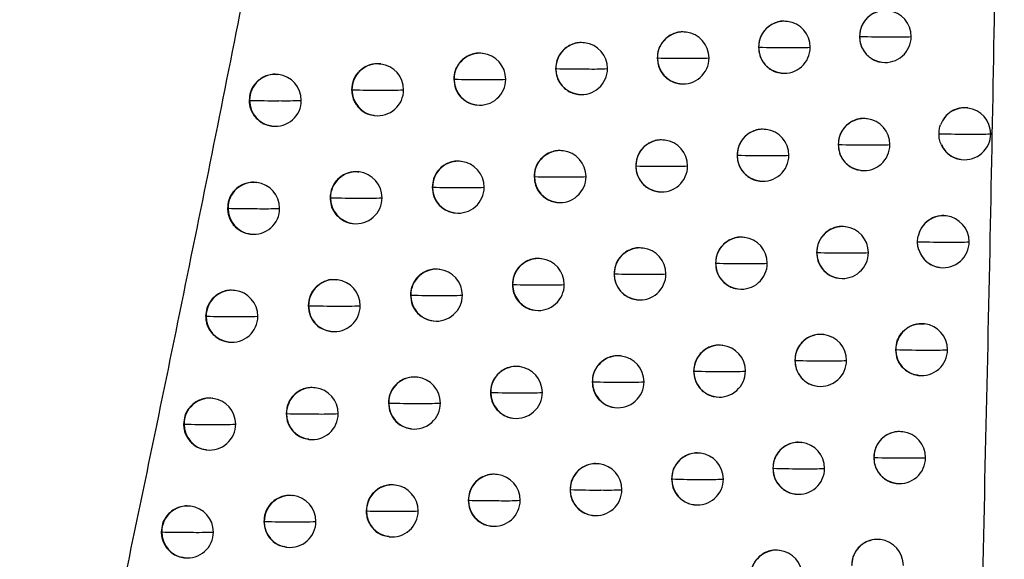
# Model space of a CAD drawing. Header units: millimetres. Extents: x 25 to 1229, y -261 to 1180.
# Tile 74 of 224: x 250 to 269, y 348 to 358. Entities that reach past the tile are written whole.
import ezdxf

# ---------------------------------------------------------------- set-up
doc = ezdxf.new("R2010")
doc.units = ezdxf.units.MM

msp = doc.modelspace()

# ---------------------------------------------------------------- linework, layer by layer
at = {"color": 7, "linetype": 'Continuous', "lineweight": 25}
for p, q in [((265.054, 358.196), (265.045, 358.197)), ((263.106, 357.99), (263.098, 357.991)), ((261.152, 357.785), (261.144, 357.786)), ((266.442, 357.906), (266.442, 357.906)), ((259.193, 357.581), (259.185, 357.582)), ((264.498, 357.7), (264.5, 357.699)), ((257.229, 357.377), (257.221, 357.378)), ((262.548, 357.494), (262.552, 357.494)), ((266.871, 357.41), (266.877, 357.409)), ((255.259, 357.174), (255.252, 357.175)), ((260.594, 357.289), (260.598, 357.289)), ((264.928, 357.204), (264.935, 357.203)), ((258.633, 357.085), (258.639, 357.084)), ((258.639, 357.084), (258.639, 357.084)), ((262.98, 356.998), (262.987, 356.997)), ((256.668, 356.881), (256.675, 356.88)), ((256.675, 356.88), (256.675, 356.88)), ((254.697, 356.678), (254.705, 356.677)), ((254.705, 356.677), (254.705, 356.677)), ((261.026, 356.793), (261.033, 356.792)), ((259.067, 356.589), (259.074, 356.588)), ((268.525, 356.53), (268.516, 356.531)), ((257.103, 356.385), (257.11, 356.384)), ((266.586, 356.323), (266.578, 356.324)), ((255.133, 356.182), (255.14, 356.181)), ((264.643, 356.117), (264.634, 356.118)), ((262.693, 355.911), (262.685, 355.912)), ((260.739, 355.706), (260.731, 355.707)), ((266.032, 355.827), (266.032, 355.826)), ((258.779, 355.502), (258.771, 355.503)), ((264.086, 355.62), (264.088, 355.62)), ((268.4, 355.538), (268.406, 355.537)), ((256.813, 355.298), (256.806, 355.299)), ((262.136, 355.415), (262.139, 355.415)), ((266.461, 355.331), (266.467, 355.33)), ((254.843, 355.095), (254.835, 355.096)), ((260.18, 355.21), (260.185, 355.21)), ((264.517, 355.125), (264.524, 355.124)), ((258.219, 355.006), (258.225, 355.005)), ((258.225, 355.005), (258.225, 355.006)), ((262.568, 354.919), (262.574, 354.918)), ((256.252, 354.803), (256.259, 354.802)), ((256.259, 354.802), (256.259, 354.802)), ((260.613, 354.714), (260.62, 354.713)), ((254.28, 354.6), (254.289, 354.599)), ((254.289, 354.599), (254.289, 354.599)), ((258.653, 354.51), (258.66, 354.509)), ((268.112, 354.451), (268.103, 354.452)), ((256.687, 354.306), (256.694, 354.305)), ((266.172, 354.244), (266.164, 354.245)), ((254.717, 354.103), (254.724, 354.102)), ((264.227, 354.038), (264.219, 354.039)), ((262.276, 353.833), (262.268, 353.834)), ((260.321, 353.628), (260.313, 353.629)), ((265.617, 353.748), (265.618, 353.748)), ((258.36, 353.424), (258.352, 353.425)), ((263.67, 353.542), (263.673, 353.542)), ((267.987, 353.459), (267.993, 353.458)), ((256.393, 353.22), (256.386, 353.221)), ((261.719, 353.337), (261.722, 353.336)), ((266.047, 353.252), (266.053, 353.252)), ((254.422, 353.017), (254.415, 353.018)), ((259.762, 353.132), (259.767, 353.132)), ((264.101, 353.046), (264.108, 353.045)), ((257.799, 352.928), (257.806, 352.927)), ((257.806, 352.927), (257.806, 352.928)), ((262.151, 352.841), (262.157, 352.84)), ((255.832, 352.725), (255.839, 352.724)), ((260.195, 352.636), (260.202, 352.635)), ((253.859, 352.522), (253.868, 352.521)), ((253.868, 352.521), (253.868, 352.521)), ((258.234, 352.432), (258.241, 352.431)), ((267.694, 352.373), (267.686, 352.374)), ((256.267, 352.228), (256.274, 352.227)), ((265.753, 352.167), (265.745, 352.168)), ((254.296, 352.025), (254.303, 352.024)), ((263.807, 351.961), (263.798, 351.962)), ((267.14, 351.877), (267.14, 351.877)), ((261.855, 351.756), (261.847, 351.757)), ((259.898, 351.551), (259.89, 351.552)), ((265.198, 351.671), (265.199, 351.67)), ((257.936, 351.347), (257.928, 351.348)), ((263.25, 351.465), (263.252, 351.464)), ((267.569, 351.381), (267.575, 351.381)), ((255.969, 351.143), (255.961, 351.144)), ((261.297, 351.26), (261.301, 351.259)), ((265.628, 351.175), (265.634, 351.174)), ((253.997, 350.941), (253.989, 350.941)), ((259.339, 351.055), (259.344, 351.054)), ((263.681, 350.969), (263.688, 350.968)), ((257.376, 350.851), (257.382, 350.85)), ((257.382, 350.85), (257.382, 350.85)), ((261.729, 350.764), (261.736, 350.763)), ((255.407, 350.648), (255.415, 350.647)), ((255.415, 350.647), (255.415, 350.647)), ((259.772, 350.559), (259.779, 350.558)), ((253.434, 350.445), (253.443, 350.444)), ((253.443, 350.444), (253.443, 350.444)), ((257.81, 350.355), (257.817, 350.354)), ((267.272, 350.297), (267.263, 350.298)), ((255.843, 350.151), (255.85, 350.15)), ((265.329, 350.09), (265.321, 350.091)), ((253.871, 349.948), (253.878, 349.948)), ((263.382, 349.884), (263.374, 349.885)), ((266.718, 349.8), (266.718, 349.8)), ((261.429, 349.679), (261.421, 349.68)), ((264.774, 349.594), (264.775, 349.594)), ((259.471, 349.475), (259.463, 349.476)), ((257.508, 349.271), (257.501, 349.272)), ((262.825, 349.388), (262.828, 349.388)), ((267.147, 349.304), (267.153, 349.304)), ((255.54, 349.067), (255.533, 349.068)), ((260.871, 349.183), (260.875, 349.183)), ((265.204, 349.098), (265.21, 349.097)), ((253.567, 348.865), (253.56, 348.865)), ((258.912, 348.979), (258.917, 348.978)), ((258.917, 348.978), (258.917, 348.978)), ((263.256, 348.892), (263.263, 348.892)), ((256.947, 348.775), (256.954, 348.774)), ((256.954, 348.774), (256.954, 348.774)), ((261.303, 348.687), (261.31, 348.686)), ((254.978, 348.572), (254.986, 348.571)), ((254.986, 348.571), (254.986, 348.571)), ((259.345, 348.483), (259.352, 348.482)), ((253.004, 348.369), (253.013, 348.368)), ((253.013, 348.368), (253.013, 348.368)), ((257.382, 348.279), (257.389, 348.278)), ((266.845, 348.221), (266.837, 348.222)), ((255.414, 348.075), (255.421, 348.074)), ((264.901, 348.014), (264.893, 348.015)), ((253.441, 347.873), (253.448, 347.872))]:
    msp.add_line(p, q, dxfattribs=at)
at = {"color": 7, "linetype": 'Continuous', "lineweight": 25, "flags": 128}
for points in [[(260.185, 355.21), (260.185, 355.21), (260.185, 355.21), (260.185, 355.21), (260.185, 355.21), (260.185, 355.21), (260.185, 355.21), (260.185, 355.21), (260.185, 355.21)], [(259.767, 353.132), (259.767, 353.132), (259.767, 353.132), (259.767, 353.132), (259.767, 353.132), (259.767, 353.132), (259.767, 353.132), (259.767, 353.132), (259.767, 353.132)], [(259.344, 351.054), (259.344, 351.054), (259.344, 351.055), (259.344, 351.055), (259.344, 351.055), (259.344, 351.055), (259.344, 351.055), (259.344, 351.055), (259.344, 351.055)]]:
    msp.add_lwpolyline(points, dxfattribs=at)
at = {"color": 7, "linetype": 'Continuous', "lineweight": 25}
for centre, radius, start, end in [((266.94, 357.908), 0.497, 83.4434, 180.2041), ((266.937, 357.906), 0.5, 359.8128, 83.1656), ((264.997, 357.702), 0.497, 83.4435, 180.2156), ((264.994, 357.699), 0.5, 359.8192, 83.1656), ((263.049, 357.496), 0.497, 83.4436, 180.2293), ((263.046, 357.494), 0.5, 359.8303, 83.1656), ((261.095, 357.291), 0.497, 83.4437, 180.2443), ((261.093, 357.289), 0.5, 359.845, 83.1656), ((266.947, 374.295), 16.396, 268.2356, 270.3871), ((266.948, 357.905), 0.505, 179.7773, 179.8513), ((266.939, 357.902), 0.496, 179.5404, 262.9184), ((266.937, 357.906), 0.5, 263.1656, 359.8128), ((267.17, 363.652), 5.754, 268.8859, 272.6602), ((259.136, 357.087), 0.497, 83.4438, 180.2597), ((259.134, 357.084), 0.5, 359.8627, 83.1656), ((264.996, 373.109), 15.417, 268.1558, 270.4106), ((265.005, 357.698), 0.505, 179.7888, 179.8513), ((264.996, 357.695), 0.496, 179.5403, 262.9184), ((264.994, 357.699), 0.5, 263.1656, 359.8192), ((265.22, 363.378), 5.687, 268.8515, 272.7614), ((257.172, 356.883), 0.497, 83.4439, 180.2745), ((257.169, 356.88), 0.5, 359.8822, 83.1656), ((263.039, 372.298), 14.812, 268.1139, 270.4259), ((263.057, 357.492), 0.505, 179.8025, 179.8513), ((263.048, 357.49), 0.496, 179.5403, 262.9184), ((263.046, 357.494), 0.5, 263.1656, 359.8303), ((263.265, 363.225), 5.739, 268.8414, 272.8052), ((255.202, 356.68), 0.497, 83.444, 180.2782), ((255.2, 356.677), 0.5, 359.9029, 83.1656), ((261.077, 371.802), 14.521, 268.1098, 270.4326), ((261.103, 357.287), 0.505, 179.8175, 179.8513), ((261.094, 357.285), 0.496, 179.5403, 262.9184), ((261.093, 357.289), 0.5, 263.1656, 359.845), ((261.305, 363.188), 5.908, 268.8546, 272.7928), ((259.11, 371.6), 14.524, 268.1437, 270.4303), ((259.135, 357.08), 0.496, 179.5403, 262.9185), ((259.134, 357.084), 0.5, 263.1656, 359.8627), ((259.339, 363.279), 6.203, 268.8904, 272.7249), ((257.137, 371.712), 14.839, 268.2158, 270.4188), ((257.171, 356.876), 0.496, 179.5402, 262.9185), ((257.169, 356.88), 0.5, 263.1656, 359.8822), ((257.367, 363.523), 6.65, 268.9479, 272.6026), ((255.159, 372.2), 15.53, 268.326, 270.3976), ((255.201, 356.673), 0.496, 179.55, 262.9186), ((255.2, 356.677), 0.5, 263.1656, 359.9029), ((255.391, 363.97), 7.3, 269.0263, 272.4266), ((268.468, 356.038), 0.496, 83.3778, 160.0904), ((268.466, 356.033), 0.5, 359.8113, 83.1656), ((266.53, 355.829), 0.497, 83.4434, 180.2065), ((266.527, 355.826), 0.5, 359.8133, 83.1656), ((264.586, 355.623), 0.497, 83.4435, 180.2184), ((264.583, 355.62), 0.5, 359.8207, 83.1656), ((262.636, 355.417), 0.497, 83.4436, 180.2322), ((262.634, 355.415), 0.5, 359.8324, 83.1656), ((268.484, 373.646), 17.619, 268.334, 270.3557), ((268.466, 356.033), 0.5, 263.1656, 359.8113), ((268.704, 361.91), 5.884, 268.9258, 272.5519), ((260.682, 355.212), 0.497, 83.4437, 180.2472), ((260.679, 355.21), 0.5, 359.8475, 83.1656), ((266.535, 371.89), 16.071, 268.2075, 270.3947), ((266.538, 355.825), 0.505, 179.7797, 179.8513), ((266.529, 355.822), 0.496, 179.5404, 262.9184), ((266.527, 355.826), 0.5, 263.1656, 359.8133), ((266.758, 361.528), 5.709, 268.872, 272.698), ((268.465, 356.026), 0.493, 204.4777, 263.0911), ((258.722, 355.008), 0.497, 83.4438, 180.2624), ((258.719, 355.005), 0.5, 359.8654, 83.1656), ((264.583, 370.803), 15.19, 268.1358, 270.4164), ((264.594, 355.619), 0.505, 179.7916, 179.8513), ((264.585, 355.616), 0.496, 179.5403, 262.9184), ((264.583, 355.62), 0.5, 263.1656, 359.8207), ((264.807, 361.279), 5.667, 268.8427, 272.7871), ((256.757, 354.804), 0.497, 83.4439, 180.2769), ((256.754, 354.802), 0.5, 359.8849, 83.1656), ((262.625, 370.065), 14.658, 268.1012, 270.43), ((262.645, 355.413), 0.505, 179.8054, 179.8513), ((262.635, 355.411), 0.496, 179.5403, 262.9184), ((262.634, 355.415), 0.5, 263.1656, 359.8324), ((262.851, 361.146), 5.739, 268.837, 272.8201), ((254.786, 354.601), 0.497, 83.444, 180.2782), ((254.783, 354.599), 0.5, 359.9054, 83.1656), ((260.681, 355.206), 0.496, 179.5403, 262.9184), ((260.662, 369.626), 14.424, 268.1038, 270.4351), ((260.679, 355.21), 0.5, 263.1656, 359.8475), ((260.89, 361.127), 5.925, 268.8541, 272.798), ((258.693, 369.474), 14.476, 268.1436, 270.4313), ((258.721, 355.001), 0.496, 179.5403, 262.9185), ((258.719, 355.005), 0.5, 263.1656, 359.8654), ((258.923, 361.234), 6.237, 268.8931, 272.7219), ((256.72, 369.632), 14.837, 268.2209, 270.4184), ((256.756, 354.798), 0.496, 179.5402, 262.9185), ((256.754, 354.802), 0.5, 263.1656, 359.8849), ((256.951, 361.496), 6.702, 268.9533, 272.5924), ((254.741, 370.168), 15.576, 268.3357, 270.396), ((254.785, 354.595), 0.496, 179.552, 262.9186), ((254.783, 354.599), 0.5, 263.1656, 359.9054), ((254.973, 361.966), 7.375, 269.0339, 272.4103), ((268.055, 353.959), 0.496, 83.3519, 167.6312), ((268.052, 353.955), 0.5, 359.8109, 83.1656), ((266.115, 353.75), 0.497, 83.4434, 180.2089), ((266.113, 353.748), 0.5, 359.8141, 83.1656), ((264.17, 353.544), 0.497, 83.4435, 180.2212), ((264.167, 353.542), 0.5, 359.8223, 83.1656), ((268.068, 371.012), 17.064, 268.2891, 270.3701), ((268.052, 353.955), 0.5, 263.1656, 359.8109), ((268.289, 359.761), 5.814, 268.9075, 272.6001), ((262.22, 353.339), 0.497, 83.4436, 180.2352), ((262.217, 353.336), 0.5, 359.8346, 83.1656), ((268.053, 353.948), 0.494, 196.9303, 263.0493), ((260.264, 353.134), 0.497, 83.4437, 180.25), ((260.261, 353.132), 0.5, 359.8501, 83.1656), ((266.119, 369.513), 15.773, 268.1812, 270.4019), ((266.123, 353.747), 0.505, 179.7821, 179.8513), ((266.114, 353.744), 0.496, 179.5404, 262.9184), ((266.113, 353.748), 0.5, 263.1656, 359.8141), ((266.342, 359.411), 5.671, 268.8592, 272.7331), ((258.303, 352.93), 0.497, 83.4438, 180.265), ((258.3, 352.927), 0.5, 359.8681, 83.1656), ((264.165, 368.517), 14.982, 268.1173, 270.4219), ((264.178, 353.541), 0.505, 179.7944, 179.8513), ((264.169, 353.538), 0.496, 179.5403, 262.9184), ((264.167, 353.542), 0.5, 263.1656, 359.8223), ((264.39, 359.185), 5.652, 268.8348, 272.8103), ((256.337, 352.726), 0.497, 83.4439, 180.2792), ((256.334, 352.724), 0.5, 359.8876, 83.1656), ((262.206, 367.846), 14.517, 268.0899, 270.4338), ((262.228, 353.335), 0.505, 179.8083, 179.8513), ((262.218, 353.332), 0.496, 179.5403, 262.9184), ((262.217, 353.336), 0.5, 263.1656, 359.8346), ((262.433, 359.071), 5.743, 268.8334, 272.8329), ((254.365, 352.523), 0.497, 83.444, 180.2782), ((254.363, 352.521), 0.5, 359.9079, 83.1656), ((260.263, 353.128), 0.496, 179.5403, 262.9184), ((260.242, 367.461), 14.337, 268.0989, 270.4373), ((260.261, 353.132), 0.5, 263.1656, 359.8501), ((260.47, 359.069), 5.946, 268.8542, 272.8016), ((258.273, 367.356), 14.436, 268.1446, 270.4321), ((258.302, 352.923), 0.496, 179.5403, 262.9185), ((258.3, 352.927), 0.5, 263.1656, 359.8681), ((258.503, 359.193), 6.274, 268.8964, 272.7174), ((256.299, 367.56), 14.843, 268.2269, 270.4178), ((256.336, 352.72), 0.496, 179.5412, 262.9185), ((256.334, 352.724), 0.5, 263.1656, 359.8876), ((256.53, 359.474), 6.758, 268.9592, 272.581), ((254.319, 368.146), 15.631, 268.346, 270.3942), ((254.364, 352.517), 0.496, 179.5538, 262.9186), ((254.363, 352.521), 0.5, 263.1656, 359.9079), ((254.551, 359.967), 7.453, 269.0418, 272.3931), ((267.637, 351.879), 0.497, 83.4433, 180.2013), ((267.635, 351.877), 0.5, 359.8108, 83.1656), ((265.696, 351.673), 0.497, 83.4434, 180.2115), ((265.693, 351.67), 0.5, 359.8151, 83.1656), ((263.75, 351.467), 0.497, 83.4435, 180.224), ((263.747, 351.464), 0.5, 359.8241, 83.1656), ((267.647, 368.454), 16.584, 268.2485, 270.3829), ((267.646, 351.876), 0.505, 179.7745, 179.8513), ((267.636, 351.873), 0.496, 179.5404, 262.9184), ((267.635, 351.877), 0.5, 263.1656, 359.8108), ((267.869, 357.621), 5.752, 268.8904, 272.6451), ((261.798, 351.262), 0.497, 83.4436, 180.2381), ((261.795, 351.259), 0.5, 359.8369, 83.1656), ((259.841, 351.057), 0.497, 83.4437, 180.2529), ((259.839, 351.054), 0.5, 359.8527, 83.1656), ((265.698, 367.162), 15.499, 268.1567, 270.4088), ((265.704, 351.669), 0.505, 179.7847, 179.8513), ((265.695, 351.666), 0.496, 179.5404, 262.9184), ((265.693, 351.67), 0.5, 263.1656, 359.8151), ((265.921, 357.3), 5.638, 268.8476, 272.7654), ((257.879, 350.853), 0.497, 83.4439, 180.2676), ((257.877, 350.85), 0.5, 359.8708, 83.1656), ((263.743, 366.249), 14.792, 268.1005, 270.427), ((263.758, 351.463), 0.505, 179.7972, 179.8513), ((263.749, 351.46), 0.496, 179.5403, 262.9184), ((263.747, 351.464), 0.5, 263.1656, 359.8241), ((263.968, 357.097), 5.641, 268.8279, 272.8313), ((255.912, 350.649), 0.497, 83.4439, 180.2782), ((255.91, 350.647), 0.5, 359.8903, 83.1656), ((261.783, 365.642), 14.39, 268.08, 270.4373), ((261.806, 351.258), 0.505, 179.8112, 179.8513), ((261.797, 351.255), 0.496, 179.5403, 262.9184), ((261.795, 351.259), 0.5, 263.1656, 359.8369), ((262.01, 357.001), 5.75, 268.8307, 272.8437), ((253.94, 350.446), 0.497, 83.444, 180.2782), ((253.937, 350.444), 0.5, 359.9104, 83.1656), ((259.818, 365.308), 14.261, 268.0953, 270.4392), ((259.84, 351.05), 0.496, 179.5403, 262.9184), ((259.839, 351.054), 0.5, 263.1656, 359.8527), ((260.047, 357.015), 5.969, 268.855, 272.8035), ((257.848, 365.249), 14.406, 268.1465, 270.4326), ((257.878, 350.846), 0.496, 179.5403, 262.9185), ((257.877, 350.85), 0.5, 263.1656, 359.8708), ((258.078, 357.156), 6.314, 268.9002, 272.7115), ((255.873, 365.497), 14.857, 268.2338, 270.417), ((255.911, 350.643), 0.496, 179.5434, 262.9185), ((255.91, 350.647), 0.5, 263.1656, 359.8903), ((256.104, 357.455), 6.816, 268.9655, 272.5684), ((253.893, 366.132), 15.694, 268.3571, 270.3922), ((253.939, 350.44), 0.496, 179.5556, 262.9186), ((253.937, 350.444), 0.5, 263.1656, 359.9104), ((254.125, 357.972), 7.535, 269.0501, 272.3751), ((267.215, 349.803), 0.497, 83.4434, 180.2035), ((267.213, 349.8), 0.5, 359.811, 83.1656), ((265.273, 349.596), 0.497, 83.4434, 180.2141), ((265.27, 349.594), 0.5, 359.8163, 83.1656), ((263.325, 349.39), 0.497, 83.4435, 180.2269), ((263.322, 349.388), 0.5, 359.826, 83.1656), ((267.223, 366.021), 16.228, 268.2177, 270.3911), ((267.223, 349.799), 0.505, 179.7767, 179.8513), ((267.214, 349.796), 0.496, 179.5404, 262.9184), ((267.213, 349.8), 0.5, 263.1656, 359.811), ((267.445, 355.49), 5.698, 268.8747, 272.6871), ((261.372, 349.185), 0.497, 83.4436, 180.241), ((261.369, 349.183), 0.5, 359.8393, 83.1656), ((265.272, 364.835), 15.249, 268.1339, 270.4152), ((265.281, 349.592), 0.505, 179.7873, 179.8513), ((265.272, 349.59), 0.496, 179.5403, 262.9184), ((259.414, 348.981), 0.497, 83.4438, 180.2557), ((259.412, 348.978), 0.5, 359.8554, 83.1656), ((265.27, 349.594), 0.5, 263.1656, 359.8163), ((265.496, 355.196), 5.611, 268.8371, 272.7951), ((257.451, 348.777), 0.497, 83.4439, 180.2701), ((257.449, 348.774), 0.5, 359.8735, 83.1656), ((263.316, 363.998), 14.618, 268.0851, 270.4317), ((263.333, 349.387), 0.505, 179.8001, 179.8513), ((263.324, 349.384), 0.496, 179.5403, 262.9184), ((263.322, 349.388), 0.5, 263.1656, 359.826), ((263.542, 355.013), 5.634, 268.822, 272.85), ((255.484, 348.573), 0.497, 83.4439, 180.2782), ((255.481, 348.571), 0.5, 359.893, 83.1656), ((261.355, 363.45), 14.275, 268.0714, 270.4404), ((261.38, 349.181), 0.505, 179.8142, 179.8513), ((261.371, 349.179), 0.496, 179.5403, 262.9184), ((261.369, 349.183), 0.5, 263.1656, 359.8393), ((261.583, 354.935), 5.76, 268.8287, 272.8526), ((253.511, 348.371), 0.497, 83.444, 180.2782), ((253.508, 348.368), 0.5, 359.9129, 83.1656), ((259.389, 363.166), 14.195, 268.0928, 270.4408), ((259.413, 348.974), 0.496, 179.5403, 262.9185), ((259.412, 348.978), 0.5, 263.1656, 359.8554), ((259.618, 354.965), 5.995, 268.8565, 272.8038), ((257.419, 363.15), 14.384, 268.1494, 270.4328), ((257.45, 348.77), 0.496, 179.5403, 262.9185), ((257.449, 348.774), 0.5, 263.1656, 359.8735), ((257.649, 355.122), 6.356, 268.9045, 272.7043), ((255.443, 363.443), 14.879, 268.2414, 270.4159), ((255.482, 348.567), 0.496, 179.5456, 262.9185), ((255.481, 348.571), 0.5, 263.1656, 359.893), ((255.674, 355.441), 6.878, 268.9722, 272.5548), ((253.462, 364.127), 15.765, 268.3688, 270.39), ((253.51, 348.364), 0.496, 179.5573, 262.9186), ((253.508, 348.368), 0.5, 263.1656, 359.9129), ((253.695, 355.982), 7.621, 269.0587, 272.3561), ((266.788, 347.727), 0.497, 83.4434, 180.2058), ((266.786, 347.724), 0.5, 359.8115, 83.1656), ((264.845, 347.52), 0.497, 83.4435, 180.2168), ((264.842, 347.518), 0.5, 359.8177, 83.1656)]:
    msp.add_arc(centre, radius, start, end, dxfattribs=at)
for points, knots in [([(238.283, 340.12), (238.497, 341.262), (238.927, 343.546), (239.558, 346.974), (240.18, 350.404), (240.792, 353.836), (241.394, 357.269), (241.986, 360.704), (242.567, 364.141), (243.139, 367.58), (243.701, 371.02), (244.253, 374.462), (244.795, 377.906), (245.327, 381.352), (245.848, 384.799), (246.36, 388.248), (246.862, 391.699), (247.518, 396.302), (248.312, 402.059), (249.225, 408.972), (250.097, 415.89), (250.929, 422.812), (251.721, 429.739), (252.472, 436.67), (253.185, 443.605), (253.626, 448.232), (253.847, 450.546)], [0, 0, 0, 0, 0.031249, 0.062496, 0.093743, 0.124989, 0.156235, 0.187481, 0.218727, 0.249974, 0.281222, 0.312471, 0.343721, 0.374972, 0.406226, 0.437482, 0.46874, 0.500001, 0.562517, 0.625024, 0.687525, 0.75002, 0.812514, 0.875007, 0.937501, 1, 1, 1, 1]), ([(241.952, 338.214), (242.154, 339.282), (242.557, 341.407), (243.146, 344.582), (243.722, 347.728), (244.284, 350.845), (244.833, 353.932), (245.368, 356.99), (245.89, 360.02), (246.399, 363.019), (246.895, 365.99), (247.379, 368.931), (247.851, 371.842), (248.31, 374.724), (248.758, 377.576), (249.195, 380.399), (249.62, 383.192), (250.033, 385.955), (250.436, 388.688), (250.829, 391.392), (251.211, 394.065), (251.582, 396.709), (251.943, 399.323), (252.295, 401.906), (252.637, 404.46), (252.969, 406.984), (253.292, 409.477), (253.606, 411.94), (253.911, 414.373), (254.208, 416.776), (254.4, 418.368), (254.496, 419.159)], [0, 0, 0, 0, 0.039794, 0.079209, 0.118245, 0.156901, 0.195178, 0.233075, 0.270593, 0.307732, 0.344491, 0.380871, 0.416871, 0.452492, 0.487734, 0.522596, 0.557079, 0.591182, 0.624906, 0.658251, 0.691216, 0.723801, 0.756008, 0.787835, 0.819282, 0.85035, 0.881039, 0.911348, 0.941278, 0.970829, 1, 1, 1, 1]), ([(250.228, 337.799), (250.443, 338.782), (250.873, 340.744), (251.504, 343.68), (252.124, 346.602), (252.731, 349.51), (253.327, 352.404), (253.911, 355.283), (254.483, 358.147), (255.044, 360.997), (255.593, 363.833), (256.131, 366.654), (256.658, 369.46), (257.174, 372.252), (257.679, 375.029), (258.174, 377.791), (258.657, 380.539), (259.131, 383.272), (259.594, 385.99), (260.046, 388.693), (260.489, 391.381), (260.922, 394.054), (261.345, 396.712), (261.758, 399.356), (262.162, 401.984), (262.557, 404.597), (262.942, 407.195), (263.318, 409.779), (263.685, 412.347), (264.043, 414.899), (264.276, 416.596), (264.392, 417.442)], [0, 0, 0, 0, 0.037324, 0.074443, 0.111358, 0.148069, 0.184577, 0.220881, 0.256981, 0.292878, 0.328572, 0.364063, 0.399351, 0.434437, 0.46932, 0.504, 0.538478, 0.572754, 0.606828, 0.6407, 0.67437, 0.707838, 0.741105, 0.774171, 0.807035, 0.839698, 0.87216, 0.904421, 0.936481, 0.968341, 1, 1, 1, 1]), ([(268.773, 345.884), (268.808, 347.312), (268.876, 350.11), (268.964, 354.221), (269.038, 358.16), (269.1, 361.926), (269.149, 365.52), (269.186, 368.941), (269.211, 372.189), (269.226, 375.265), (269.228, 377.258), (269.228, 378.226)], [0, 0, 0, 0, 0.132465, 0.259593, 0.381382, 0.497832, 0.608944, 0.714716, 0.81515, 0.910244, 1, 1, 1, 1]), ([(266.987, 358.4), (266.969, 358.403), (266.911, 358.412), (266.815, 358.396), (266.71, 358.357), (266.621, 358.297), (266.53, 358.204), (266.457, 358.072), (266.447, 357.958), (266.442, 357.906)], [0, 0, 0, 0, 0.0696568, 0.213298, 0.3491668, 0.4772662, 0.5976012, 0.8140962, 1, 1, 1, 1]), ([(265.045, 358.193), (265.026, 358.196), (264.968, 358.206), (264.872, 358.19), (264.767, 358.151), (264.678, 358.092), (264.587, 357.999), (264.513, 357.866), (264.503, 357.752), (264.498, 357.7)], [0, 0, 0, 0, 0.069555, 0.212544, 0.347959, 0.475799, 0.596066, 0.812979, 1, 1, 1, 1]), ([(263.097, 357.987), (263.078, 357.99), (263.021, 358), (262.925, 357.984), (262.819, 357.946), (262.73, 357.887), (262.639, 357.794), (262.564, 357.661), (262.553, 357.547), (262.548, 357.494)], [0, 0, 0, 0, 0.0694894, 0.2117455, 0.346645, 0.474186, 0.5943676, 0.811731, 1, 1, 1, 1]), ([(261.144, 357.782), (261.125, 357.785), (261.067, 357.795), (260.971, 357.779), (260.866, 357.741), (260.777, 357.683), (260.685, 357.59), (260.609, 357.458), (260.599, 357.343), (260.594, 357.289)], [0, 0, 0, 0, 0.069445, 0.210737, 0.344954, 0.472093, 0.592151, 0.810087, 1, 1, 1, 1]), ([(266.442, 357.906), (266.447, 357.851), (266.457, 357.735), (266.534, 357.602), (266.625, 357.511), (266.713, 357.454), (266.798, 357.42), (266.853, 357.415), (266.872, 357.414)], [0, 0, 0, 0, 0.224526, 0.478993, 0.618185, 0.765, 0.919452, 1, 1, 1, 1]), ([(259.185, 357.578), (259.166, 357.581), (259.109, 357.59), (259.014, 357.575), (258.909, 357.538), (258.82, 357.48), (258.727, 357.389), (258.65, 357.255), (258.639, 357.139), (258.633, 357.085)], [0, 0, 0, 0, 0.0694163, 0.2087608, 0.3415911, 0.4679034, 0.5876946, 0.8067571, 1, 1, 1, 1]), ([(264.498, 357.7), (264.503, 357.645), (264.514, 357.528), (264.591, 357.395), (264.682, 357.303), (264.771, 357.248), (264.855, 357.213), (264.91, 357.209), (264.929, 357.207)], [0, 0, 0, 0, 0.226331, 0.481417, 0.620452, 0.766792, 0.920441, 1, 1, 1, 1]), ([(257.22, 357.37), (257.201, 357.374), (257.119, 357.394), (256.968, 357.352), (256.805, 357.245), (256.69, 357.077), (256.675, 356.947), (256.668, 356.881)], [0, 0, 0, 0, 0.069626, 0.302219, 0.534813, 0.767406, 1, 1, 1, 1]), ([(262.548, 357.494), (262.554, 357.438), (262.565, 357.321), (262.643, 357.187), (262.735, 357.096), (262.824, 357.041), (262.908, 357.007), (262.962, 357.003), (262.98, 357.001)], [0, 0, 0, 0, 0.22954, 0.485711, 0.624477, 0.769996, 0.92227, 1, 1, 1, 1]), ([(255.251, 357.171), (255.232, 357.174), (255.173, 357.183), (255.075, 357.168), (254.967, 357.128), (254.877, 357.068), (254.785, 356.974), (254.712, 356.843), (254.701, 356.73), (254.697, 356.678)], [0, 0, 0, 0, 0.06942, 0.214209, 0.350928, 0.47957, 0.600131, 0.816083, 1, 1, 1, 1]), ([(260.594, 357.289), (260.599, 357.232), (260.611, 357.112), (260.692, 356.977), (260.785, 356.888), (260.874, 356.834), (260.956, 356.802), (261.009, 356.798), (261.027, 356.796)], [0, 0, 0, 0, 0.235864, 0.49416, 0.632402, 0.776328, 0.925938, 1, 1, 1, 1]), ([(258.633, 357.085), (258.64, 357.024), (258.652, 356.899), (258.74, 356.762), (258.837, 356.675), (258.924, 356.626), (259.003, 356.596), (259.052, 356.593), (259.068, 356.591)], [0, 0, 0, 0, 0.251483, 0.515021, 0.651983, 0.792001, 0.935076, 1, 1, 1, 1]), ([(256.668, 356.881), (256.67, 356.84), (256.676, 356.76), (256.719, 356.651), (256.778, 356.559), (256.871, 356.469), (256.983, 356.403), (257.073, 356.394), (257.104, 356.39)], [0, 0, 0, 0, 0.170275, 0.330575, 0.480892, 0.621217, 0.870833, 1, 1, 1, 1]), ([(254.697, 356.678), (254.697, 356.678), (254.697, 356.677), (254.697, 356.672), (254.697, 356.655), (254.701, 356.59), (254.726, 356.493), (254.789, 356.378), (254.881, 356.281), (255.001, 356.205), (255.094, 356.194), (255.134, 356.189)], [0, 0, 0, 0, 0.000553, 0.005333, 0.018991, 0.071275, 0.275034, 0.426936, 0.611892, 0.829797, 1, 1, 1, 1]), ([(268.516, 356.529), (268.482, 356.532), (268.415, 356.537), (268.311, 356.514), (268.193, 356.461), (268.074, 356.36), (268.025, 356.256), (268.002, 356.206)], [0, 0, 0, 0, 0.159705, 0.307968, 0.486956, 0.755523, 1, 1, 1, 1]), ([(266.578, 356.32), (266.559, 356.323), (266.501, 356.333), (266.405, 356.317), (266.3, 356.278), (266.211, 356.218), (266.12, 356.125), (266.047, 355.993), (266.036, 355.879), (266.032, 355.827)], [0, 0, 0, 0, 0.069631, 0.213144, 0.348924, 0.476974, 0.597297, 0.813877, 1, 1, 1, 1]), ([(264.634, 356.114), (264.615, 356.117), (264.557, 356.126), (264.461, 356.111), (264.356, 356.072), (264.267, 356.012), (264.176, 355.92), (264.102, 355.787), (264.091, 355.673), (264.086, 355.62)], [0, 0, 0, 0, 0.069538, 0.212392, 0.347713, 0.475499, 0.595752, 0.81275, 1, 1, 1, 1]), ([(267.972, 356.034), (267.973, 356.063), (267.976, 356.122), (267.993, 356.178), (268.002, 356.206)], [0, 0, 0, 0, 0.500098, 1, 1, 1, 1]), ([(262.685, 355.908), (262.666, 355.911), (262.608, 355.921), (262.512, 355.905), (262.407, 355.867), (262.317, 355.808), (262.226, 355.715), (262.151, 355.583), (262.141, 355.468), (262.136, 355.415)], [0, 0, 0, 0, 0.069478, 0.211577, 0.346366, 0.473843, 0.594006, 0.811464, 1, 1, 1, 1]), ([(268.017, 355.822), (268.01, 355.839), (267.996, 355.872), (267.982, 355.925), (267.973, 355.979), (267.972, 356.016), (267.972, 356.034)], [0, 0, 0, 0, 0.2516268, 0.5001096, 0.7485386, 1, 1, 1, 1]), ([(260.73, 355.703), (260.711, 355.706), (260.654, 355.716), (260.558, 355.7), (260.453, 355.662), (260.363, 355.604), (260.272, 355.512), (260.196, 355.379), (260.185, 355.264), (260.18, 355.21)], [0, 0, 0, 0, 0.0694377, 0.2104961, 0.3445474, 0.471588, 0.5916151, 0.809688, 1, 1, 1, 1]), ([(266.032, 355.827), (266.037, 355.772), (266.047, 355.656), (266.123, 355.523), (266.215, 355.431), (266.303, 355.375), (266.388, 355.34), (266.443, 355.336), (266.462, 355.334)], [0, 0, 0, 0, 0.224742, 0.479286, 0.618457, 0.765211, 0.919558, 1, 1, 1, 1]), ([(268.017, 355.822), (268.044, 355.775), (268.1, 355.675), (268.227, 355.586), (268.332, 355.546), (268.386, 355.541), (268.4, 355.54)], [0, 0, 0, 0, 0.321644, 0.675139, 0.910757, 1, 1, 1, 1]), ([(258.77, 355.499), (258.751, 355.502), (258.694, 355.511), (258.599, 355.496), (258.495, 355.46), (258.406, 355.402), (258.313, 355.311), (258.235, 355.177), (258.224, 355.061), (258.219, 355.006)], [0, 0, 0, 0, 0.0694123, 0.2080543, 0.3403834, 0.466396, 0.5860889, 0.8055547, 1, 1, 1, 1]), ([(264.086, 355.62), (264.091, 355.566), (264.102, 355.449), (264.179, 355.315), (264.271, 355.224), (264.359, 355.168), (264.444, 355.134), (264.499, 355.129), (264.517, 355.128)], [0, 0, 0, 0, 0.226715, 0.481932, 0.620934, 0.767172, 0.920651, 1, 1, 1, 1]), ([(256.804, 355.291), (256.785, 355.296), (256.704, 355.316), (256.553, 355.273), (256.39, 355.166), (256.275, 354.999), (256.26, 354.868), (256.252, 354.803)], [0, 0, 0, 0, 0.069626, 0.302219, 0.534813, 0.767406, 1, 1, 1, 1]), ([(262.136, 355.415), (262.141, 355.359), (262.152, 355.241), (262.231, 355.107), (262.323, 355.017), (262.412, 354.962), (262.495, 354.928), (262.55, 354.924), (262.568, 354.922)], [0, 0, 0, 0, 0.230267, 0.486683, 0.625388, 0.770721, 0.922685, 1, 1, 1, 1]), ([(254.835, 355.092), (254.816, 355.095), (254.757, 355.105), (254.659, 355.089), (254.551, 355.05), (254.461, 354.99), (254.369, 354.896), (254.295, 354.765), (254.285, 354.652), (254.28, 354.6)], [0, 0, 0, 0, 0.069415, 0.213721, 0.350095, 0.478531, 0.599023, 0.815251, 1, 1, 1, 1]), ([(260.18, 355.21), (260.185, 355.153), (260.197, 355.032), (260.279, 354.897), (260.373, 354.808), (260.461, 354.755), (260.543, 354.723), (260.596, 354.719), (260.613, 354.717)], [0, 0, 0, 0, 0.237451, 0.496279, 0.63439, 0.777917, 0.92686, 1, 1, 1, 1]), ([(258.219, 355.006), (258.225, 354.944), (258.238, 354.818), (258.346, 354.651), (258.482, 354.556), (258.59, 354.517), (258.638, 354.514), (258.653, 354.512)], [0, 0, 0, 0, 0.25668, 0.52221, 0.796588, 0.937833, 1, 1, 1, 1]), ([(256.252, 354.803), (256.256, 354.754), (256.264, 354.66), (256.32, 354.538), (256.394, 354.445), (256.496, 354.365), (256.597, 354.317), (256.67, 354.311), (256.688, 354.309)], [0, 0, 0, 0, 0.202003, 0.385, 0.548954, 0.693836, 0.92545, 1, 1, 1, 1]), ([(254.28, 354.6), (254.28, 354.59), (254.281, 354.564), (254.289, 354.487), (254.321, 354.386), (254.392, 354.275), (254.485, 354.188), (254.598, 354.123), (254.682, 354.113), (254.718, 354.109)], [0, 0, 0, 0, 0.0398202, 0.1069596, 0.3224289, 0.4713265, 0.6473744, 0.8505036, 1, 1, 1, 1]), ([(268.103, 354.451), (268.099, 354.452), (268.057, 354.461), (267.98, 354.454), (267.867, 354.426), (267.743, 354.358), (267.626, 354.235), (267.588, 354.12), (267.57, 354.065)], [0, 0, 0, 0, 0.01908, 0.181791, 0.317987, 0.510188, 0.76458, 1, 1, 1, 1]), ([(266.163, 354.242), (266.144, 354.245), (266.087, 354.254), (265.991, 354.238), (265.885, 354.199), (265.796, 354.14), (265.706, 354.047), (265.632, 353.914), (265.622, 353.801), (265.617, 353.748)], [0, 0, 0, 0, 0.069599, 0.212984, 0.348675, 0.476675, 0.596987, 0.813654, 1, 1, 1, 1]), ([(264.218, 354.036), (264.199, 354.039), (264.142, 354.048), (264.046, 354.032), (263.94, 353.994), (263.851, 353.934), (263.76, 353.842), (263.686, 353.709), (263.675, 353.595), (263.67, 353.542)], [0, 0, 0, 0, 0.069522, 0.212239, 0.347463, 0.475193, 0.595431, 0.812515, 1, 1, 1, 1]), ([(267.558, 353.955), (267.559, 353.974), (267.56, 354.011), (267.567, 354.047), (267.57, 354.065)], [0, 0, 0, 0, 0.500065, 1, 1, 1, 1]), ([(267.58, 353.805), (267.574, 353.829), (267.561, 353.879), (267.559, 353.93), (267.558, 353.955)], [0, 0, 0, 0, 0.500083, 1, 1, 1, 1]), ([(262.268, 353.83), (262.249, 353.833), (262.191, 353.843), (262.095, 353.827), (261.99, 353.789), (261.901, 353.73), (261.809, 353.637), (261.734, 353.505), (261.724, 353.39), (261.719, 353.337)], [0, 0, 0, 0, 0.069468, 0.211401, 0.346073, 0.473481, 0.593623, 0.811181, 1, 1, 1, 1]), ([(267.58, 353.805), (267.603, 353.751), (267.649, 353.64), (267.775, 353.529), (267.895, 353.473), (267.964, 353.464), (267.987, 353.461)], [0, 0, 0, 0, 0.301061, 0.626542, 0.872215, 1, 1, 1, 1]), ([(260.312, 353.625), (260.293, 353.628), (260.236, 353.638), (260.14, 353.622), (260.035, 353.585), (259.946, 353.526), (259.854, 353.434), (259.777, 353.301), (259.767, 353.186), (259.762, 353.132)], [0, 0, 0, 0, 0.069431, 0.210223, 0.344085, 0.471013, 0.591004, 0.809232, 1, 1, 1, 1]), ([(265.617, 353.748), (265.622, 353.694), (265.632, 353.577), (265.709, 353.444), (265.8, 353.353), (265.888, 353.296), (265.973, 353.262), (266.028, 353.257), (266.047, 353.256)], [0, 0, 0, 0, 0.224982, 0.479609, 0.618758, 0.765446, 0.91968, 1, 1, 1, 1]), ([(258.351, 353.421), (258.332, 353.424), (258.276, 353.433), (258.181, 353.419), (258.077, 353.382), (257.988, 353.325), (257.895, 353.235), (257.816, 353.101), (257.805, 352.983), (257.799, 352.928)], [0, 0, 0, 0, 0.069409, 0.20703, 0.33863, 0.464207, 0.583757, 0.803807, 1, 1, 1, 1]), ([(263.67, 353.542), (263.675, 353.487), (263.686, 353.37), (263.764, 353.237), (263.855, 353.145), (263.944, 353.09), (264.028, 353.056), (264.083, 353.051), (264.102, 353.05)], [0, 0, 0, 0, 0.227144, 0.482507, 0.621471, 0.767597, 0.920888, 1, 1, 1, 1]), ([(256.384, 353.213), (256.366, 353.218), (256.284, 353.238), (256.133, 353.195), (255.97, 353.088), (255.855, 352.921), (255.839, 352.79), (255.832, 352.725)], [0, 0, 0, 0, 0.069626, 0.302219, 0.534813, 0.767406, 1, 1, 1, 1]), ([(261.719, 353.337), (261.724, 353.281), (261.735, 353.163), (261.814, 353.029), (261.907, 352.938), (261.995, 352.883), (262.079, 352.85), (262.133, 352.846), (262.151, 352.844)], [0, 0, 0, 0, 0.2310931, 0.4877869, 0.6264226, 0.771546, 0.9231587, 1, 1, 1, 1]), ([(254.414, 353.015), (254.395, 353.018), (254.336, 353.027), (254.238, 353.011), (254.131, 352.972), (254.04, 352.912), (253.949, 352.819), (253.875, 352.687), (253.864, 352.574), (253.859, 352.522)], [0, 0, 0, 0, 0.069412, 0.213339, 0.349443, 0.477716, 0.598154, 0.814599, 1, 1, 1, 1]), ([(259.762, 353.132), (259.767, 353.074), (259.779, 352.953), (259.862, 352.818), (259.956, 352.729), (260.044, 352.676), (260.126, 352.645), (260.178, 352.64), (260.195, 352.639)], [0, 0, 0, 0, 0.239322, 0.498778, 0.636735, 0.779793, 0.927951, 1, 1, 1, 1]), ([(257.799, 352.928), (257.806, 352.865), (257.82, 352.736), (257.931, 352.569), (258.067, 352.476), (258.173, 352.439), (258.22, 352.435), (258.234, 352.434)], [0, 0, 0, 0, 0.262992, 0.53064, 0.802947, 0.941546, 1, 1, 1, 1]), ([(255.832, 352.725), (255.839, 352.659), (255.854, 352.528), (255.968, 352.364), (256.114, 352.256), (256.224, 352.242), (256.269, 352.236)], [0, 0, 0, 0, 0.27016, 0.54032, 0.810481, 1, 1, 1, 1]), ([(253.859, 352.522), (253.861, 352.491), (253.865, 352.406), (253.908, 352.291), (253.983, 352.184), (254.076, 352.102), (254.185, 352.043), (254.264, 352.035), (254.297, 352.031)], [0, 0, 0, 0, 0.127941, 0.350366, 0.497513, 0.66832, 0.862737, 1, 1, 1, 1]), ([(267.14, 351.877), (267.147, 351.941), (267.157, 352.038), (267.219, 352.155), (267.294, 352.25), (267.395, 352.324), (267.515, 352.368), (267.609, 352.383), (267.666, 352.374), (267.685, 352.371)], [0, 0, 0, 0, 0.225556, 0.343621, 0.464907, 0.660769, 0.786203, 0.92972, 1, 1, 1, 1]), ([(265.744, 352.164), (265.725, 352.167), (265.668, 352.176), (265.572, 352.161), (265.466, 352.122), (265.377, 352.062), (265.287, 351.969), (265.213, 351.837), (265.202, 351.723), (265.198, 351.671)], [0, 0, 0, 0, 0.0695783, 0.2128318, 0.3484322, 0.4763804, 0.5966789, 0.8134302, 1, 1, 1, 1]), ([(263.798, 351.958), (263.779, 351.961), (263.721, 351.971), (263.625, 351.955), (263.52, 351.916), (263.431, 351.857), (263.34, 351.764), (263.265, 351.632), (263.255, 351.518), (263.25, 351.465)], [0, 0, 0, 0, 0.069508, 0.212082, 0.347206, 0.474879, 0.5951, 0.812273, 1, 1, 1, 1]), ([(267.569, 351.385), (267.551, 351.386), (267.499, 351.39), (267.397, 351.43), (267.295, 351.502), (267.218, 351.599), (267.157, 351.715), (267.147, 351.813), (267.14, 351.877)], [0, 0, 0, 0, 0.078743, 0.222758, 0.458801, 0.598876, 0.735947, 1, 1, 1, 1]), ([(261.846, 351.753), (261.827, 351.756), (261.77, 351.765), (261.674, 351.75), (261.569, 351.711), (261.479, 351.653), (261.388, 351.56), (261.313, 351.428), (261.302, 351.313), (261.297, 351.26)], [0, 0, 0, 0, 0.069458, 0.211214, 0.34576, 0.473094, 0.593213, 0.810878, 1, 1, 1, 1]), ([(259.89, 351.548), (259.871, 351.551), (259.813, 351.561), (259.718, 351.545), (259.613, 351.508), (259.523, 351.449), (259.431, 351.357), (259.355, 351.224), (259.344, 351.109), (259.339, 351.055)], [0, 0, 0, 0, 0.069426, 0.209906, 0.343545, 0.470341, 0.59029, 0.808699, 1, 1, 1, 1]), ([(265.198, 351.671), (265.203, 351.616), (265.213, 351.5), (265.29, 351.366), (265.381, 351.275), (265.469, 351.219), (265.554, 351.184), (265.609, 351.18), (265.628, 351.178)], [0, 0, 0, 0, 0.225249, 0.479968, 0.619093, 0.765707, 0.919818, 1, 1, 1, 1]), ([(257.928, 351.344), (257.909, 351.347), (257.853, 351.356), (257.759, 351.342), (257.656, 351.306), (257.567, 351.25), (257.473, 351.16), (257.393, 351.026), (257.381, 350.907), (257.376, 350.851)], [0, 0, 0, 0, 0.069406, 0.205368, 0.335783, 0.460651, 0.579967, 0.800968, 1, 1, 1, 1]), ([(263.25, 351.465), (263.255, 351.41), (263.266, 351.292), (263.343, 351.159), (263.435, 351.068), (263.524, 351.012), (263.608, 350.978), (263.663, 350.974), (263.681, 350.972)], [0, 0, 0, 0, 0.227625, 0.48315, 0.622074, 0.768075, 0.921157, 1, 1, 1, 1]), ([(255.961, 351.144), (255.924, 351.146), (255.85, 351.15), (255.745, 351.125), (255.626, 351.071), (255.518, 350.975), (255.427, 350.825), (255.414, 350.712), (255.407, 350.648)], [0, 0, 0, 0, 0.13391, 0.265244, 0.386717, 0.599188, 0.772517, 1, 1, 1, 1]), ([(261.297, 351.26), (261.302, 351.203), (261.313, 351.085), (261.393, 350.951), (261.486, 350.86), (261.574, 350.806), (261.658, 350.773), (261.711, 350.768), (261.73, 350.767)], [0, 0, 0, 0, 0.232038, 0.489049, 0.627606, 0.77249, 0.923703, 1, 1, 1, 1]), ([(253.989, 350.938), (253.97, 350.941), (253.911, 350.95), (253.813, 350.935), (253.706, 350.896), (253.615, 350.836), (253.524, 350.743), (253.449, 350.611), (253.439, 350.498), (253.434, 350.445)], [0, 0, 0, 0, 0.069409, 0.21303, 0.348913, 0.477054, 0.597448, 0.814069, 1, 1, 1, 1]), ([(259.339, 351.055), (259.345, 350.997), (259.357, 350.875), (259.44, 350.739), (259.535, 350.651), (259.623, 350.599), (259.704, 350.567), (259.756, 350.563), (259.773, 350.562)], [0, 0, 0, 0, 0.241556, 0.501761, 0.639534, 0.782032, 0.929255, 1, 1, 1, 1]), ([(257.376, 350.851), (257.383, 350.785), (257.398, 350.654), (257.512, 350.489), (257.658, 350.383), (257.767, 350.368), (257.812, 350.363)], [0, 0, 0, 0, 0.271691, 0.542368, 0.812033, 1, 1, 1, 1]), ([(255.407, 350.648), (255.415, 350.582), (255.429, 350.451), (255.543, 350.287), (255.689, 350.179), (255.799, 350.165), (255.845, 350.159)], [0, 0, 0, 0, 0.270156, 0.540314, 0.810473, 1, 1, 1, 1]), ([(253.434, 350.445), (253.436, 350.411), (253.441, 350.322), (253.489, 350.204), (253.566, 350.098), (253.659, 350.02), (253.765, 349.965), (253.841, 349.957), (253.872, 349.954)], [0, 0, 0, 0, 0.1418115, 0.3688161, 0.5148053, 0.6821509, 0.8708124, 1, 1, 1, 1]), ([(267.263, 350.294), (267.244, 350.297), (267.187, 350.306), (267.09, 350.29), (266.985, 350.251), (266.896, 350.191), (266.806, 350.098), (266.733, 349.966), (266.722, 349.853), (266.718, 349.8)], [0, 0, 0, 0, 0.069657, 0.213407, 0.349352, 0.477498, 0.597848, 0.814282, 1, 1, 1, 1]), ([(265.321, 350.087), (265.302, 350.091), (265.244, 350.1), (265.148, 350.084), (265.043, 350.045), (264.953, 349.986), (264.863, 349.893), (264.789, 349.76), (264.779, 349.647), (264.774, 349.594)], [0, 0, 0, 0, 0.069559, 0.212679, 0.348187, 0.476082, 0.596367, 0.813203, 1, 1, 1, 1]), ([(263.373, 349.882), (263.354, 349.885), (263.297, 349.894), (263.201, 349.878), (263.095, 349.84), (263.006, 349.781), (262.915, 349.688), (262.84, 349.556), (262.83, 349.441), (262.825, 349.388)], [0, 0, 0, 0, 0.069495, 0.211921, 0.346941, 0.474554, 0.594758, 0.812021, 1, 1, 1, 1]), ([(266.718, 349.8), (266.722, 349.746), (266.733, 349.63), (266.809, 349.497), (266.9, 349.405), (266.988, 349.349), (267.073, 349.314), (267.128, 349.309), (267.147, 349.308)], [0, 0, 0, 0, 0.224047, 0.478353, 0.617582, 0.764515, 0.919162, 1, 1, 1, 1]), ([(261.421, 349.676), (261.402, 349.679), (261.344, 349.689), (261.248, 349.673), (261.143, 349.635), (261.053, 349.576), (260.962, 349.484), (260.886, 349.351), (260.876, 349.237), (260.871, 349.183)], [0, 0, 0, 0, 0.06945, 0.211013, 0.345423, 0.472676, 0.592771, 0.810549, 1, 1, 1, 1]), ([(264.774, 349.594), (264.779, 349.539), (264.789, 349.423), (264.866, 349.29), (264.957, 349.198), (265.046, 349.142), (265.13, 349.108), (265.186, 349.103), (265.204, 349.101)], [0, 0, 0, 0, 0.225545, 0.480366, 0.619465, 0.765999, 0.919976, 1, 1, 1, 1]), ([(259.463, 349.472), (259.444, 349.475), (259.387, 349.484), (259.291, 349.469), (259.186, 349.432), (259.097, 349.374), (259.005, 349.282), (258.928, 349.149), (258.917, 349.033), (258.912, 348.979)], [0, 0, 0, 0, 0.069421, 0.209525, 0.342897, 0.469534, 0.589431, 0.808057, 1, 1, 1, 1]), ([(257.5, 349.268), (257.481, 349.271), (257.426, 349.28), (257.333, 349.266), (257.232, 349.232), (257.143, 349.177), (257.048, 349.088), (256.966, 348.953), (256.953, 348.833), (256.947, 348.775)], [0, 0, 0, 0, 0.069406, 0.202106, 0.330194, 0.453668, 0.572526, 0.795391, 1, 1, 1, 1]), ([(262.825, 349.388), (262.83, 349.333), (262.841, 349.216), (262.919, 349.082), (263.011, 348.991), (263.099, 348.936), (263.183, 348.902), (263.238, 348.897), (263.257, 348.896)], [0, 0, 0, 0, 0.228166, 0.483875, 0.622752, 0.768614, 0.921462, 1, 1, 1, 1]), ([(255.532, 349.065), (255.513, 349.068), (255.454, 349.077), (255.355, 349.061), (255.246, 349.02), (255.155, 348.959), (255.065, 348.865), (254.993, 348.734), (254.983, 348.623), (254.978, 348.572)], [0, 0, 0, 0, 0.069456, 0.216182, 0.354284, 0.483755, 0.604587, 0.819422, 1, 1, 1, 1]), ([(260.871, 349.183), (260.876, 349.127), (260.887, 349.008), (260.967, 348.874), (261.06, 348.783), (261.149, 348.729), (261.232, 348.696), (261.286, 348.692), (261.304, 348.69)], [0, 0, 0, 0, 0.233125, 0.490501, 0.628968, 0.773578, 0.924331, 1, 1, 1, 1]), ([(253.559, 348.862), (253.54, 348.865), (253.482, 348.874), (253.384, 348.859), (253.277, 348.82), (253.186, 348.76), (253.094, 348.667), (253.019, 348.535), (253.009, 348.422), (253.004, 348.369)], [0, 0, 0, 0, 0.069408, 0.212771, 0.34847, 0.4765, 0.596858, 0.813625, 1, 1, 1, 1]), ([(258.912, 348.979), (258.917, 348.92), (258.93, 348.797), (259.014, 348.661), (259.11, 348.573), (259.197, 348.522), (259.278, 348.491), (259.329, 348.487), (259.346, 348.486)], [0, 0, 0, 0, 0.244261, 0.505373, 0.642925, 0.784746, 0.930837, 1, 1, 1, 1]), ([(256.947, 348.775), (256.949, 348.74), (256.953, 348.672), (256.995, 348.542), (257.09, 348.406), (257.237, 348.304), (257.342, 348.291), (257.384, 348.286)], [0, 0, 0, 0, 0.143612, 0.284921, 0.559254, 0.824506, 1, 1, 1, 1]), ([(254.978, 348.572), (254.986, 348.506), (255, 348.375), (255.115, 348.211), (255.261, 348.103), (255.37, 348.089), (255.416, 348.083)], [0, 0, 0, 0, 0.270151, 0.540305, 0.810465, 1, 1, 1, 1]), ([(253.004, 348.369), (253.006, 348.333), (253.012, 348.24), (253.063, 348.12), (253.142, 348.016), (253.235, 347.941), (253.339, 347.888), (253.412, 347.881), (253.442, 347.878)], [0, 0, 0, 0, 0.151621, 0.381868, 0.52704, 0.691937, 0.876527, 1, 1, 1, 1]), ([(266.836, 348.218), (266.817, 348.221), (266.76, 348.23), (266.664, 348.215), (266.558, 348.175), (266.469, 348.116), (266.379, 348.023), (266.306, 347.89), (266.295, 347.777), (266.29, 347.724)], [0, 0, 0, 0, 0.0696226, 0.2132429, 0.3491001, 0.4771963, 0.5975355, 0.8140569, 1, 1, 1, 1]), ([(264.893, 348.012), (264.874, 348.015), (264.816, 348.024), (264.72, 348.008), (264.615, 347.97), (264.525, 347.91), (264.435, 347.817), (264.361, 347.685), (264.35, 347.571), (264.345, 347.518)], [0, 0, 0, 0, 0.0695415, 0.2125259, 0.3479386, 0.4757794, 0.5960495, 0.8129717, 1, 1, 1, 1])]:
    msp.add_open_spline(points, degree=3, knots=knots, dxfattribs=at)

doc.saveas('drawing.dxf')
